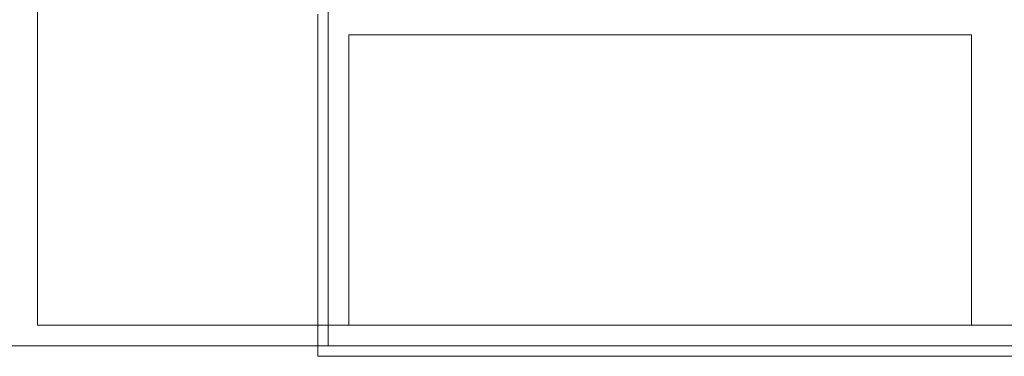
# Model space of a CAD drawing. Header units: millimetres. Extents: x -16331 to -10174, y -4135 to -3584.
# Tile 120 of 256: x -10365.144 to -10364.195, y -3998.22 to -3997.895. Entities that reach past the tile are written whole.
import ezdxf

# ---------------------------------------------------------------- set-up
doc = ezdxf.new("R2010")
doc.units = ezdxf.units.MM
doc.layers.add('A-DETL', color=7, linetype='Continuous', lineweight=5, true_color=0x00a600)
for name, color, linetype, lineweight in [('I-WALL', 7, 'Continuous', 5), ('IFC-IfcWall-Contorno', 250, 'Continuous', 5), ('IFC-IfcWallStandardCase-Contorno', 250, 'Continuous', 5), ('IFC-Pilar-Contorno', 83, 'Continuous', 5), ('IFC-Sapata-Contorno', 253, 'Continuous', 5)]:
    doc.layers.add(name, color=color, linetype=linetype, lineweight=lineweight)

msp = doc.modelspace()

# ---------------------------------------------------------------- linework, layer by layer
at = {"layer": 'A-DETL', "color": 7, "lineweight": 5}
for p, q in [((-10364.22709, -3997.90984), (-10364.82709, -3997.90984)), ((-10364.82709, -3997.90984), (-10364.82709, -3998.18984)), ((-10364.22709, -3998.18984), (-10364.22709, -3997.90984)), ((-10364.82709, -3998.18984), (-10364.22709, -3998.18984))]:
    msp.add_line(p, q, dxfattribs=at)
at = {"layer": 'A-DETL', "linetype": 'Continuous', "lineweight": 5}
msp.add_line((-10364.84709, -3998.20984), (-10376.16709, -3998.20984), dxfattribs=at)
at = {"layer": 'I-WALL', "lineweight": 5}
for p, q in [((-10364.84709, -3996.28984), (-10364.84709, -3998.20984)), ((-10364.84709, -3998.20984), (-10347.16709, -3998.20984))]:
    msp.add_line(p, q, dxfattribs=at)
at = {"layer": 'IFC-IfcWall-Contorno', "lineweight": 5}
for p, q in [((-10364.84709, -3997.88983), (-10364.84709, -3997.98556)), ((-10364.84709, -3997.98556), (-10364.84709, -3998.18983)), ((-10364.84709, -3998.18983), (-10364.84709, -3998.20983)), ((-10364.85709, -3998.20983), (-10364.85709, -3998.21983)), ((-10364.84709, -3998.20983), (-10364.85709, -3998.20983)), ((-10364.84709, -3998.20983), (-10364.75137, -3998.20983)), ((-10360.20709, -3998.20983), (-10364.84709, -3998.20983)), ((-10364.75137, -3998.20983), (-10364.52709, -3998.20983)), ((-10364.52709, -3998.20983), (-10361.61154, -3998.20983)), ((-10364.85709, -3998.21983), (-10347.15709, -3998.21983))]:
    msp.add_line(p, q, dxfattribs=at)
at = {"layer": 'IFC-IfcWallStandardCase-Contorno', "lineweight": 5}
for p, q in [((-10364.85709, -3997.88983), (-10364.85709, -3998.20983)), ((-10364.84709, -3998.20983), (-10364.84709, -3997.88983)), ((-10364.85709, -3998.20983), (-10364.84909, -3998.20983)), ((-10364.84909, -3998.20983), (-10364.84709, -3998.20983))]:
    msp.add_line(p, q, dxfattribs=at)
at = {"layer": 'IFC-Pilar-Contorno', "lineweight": 5}
for p, q in [((-10364.8271, -3997.90983), (-10364.8271, -3998.1538)), ((-10364.74989, -3997.90983), (-10364.8271, -3997.90983)), ((-10364.2271, -3997.90983), (-10364.74989, -3997.90983)), ((-10364.2271, -3997.94586), (-10364.2271, -3997.90983)), ((-10364.2271, -3998.18983), (-10364.2271, -3997.94586)), ((-10364.8271, -3998.1538), (-10364.8271, -3998.18983)), ((-10364.8271, -3998.18983), (-10364.3043, -3998.18983)), ((-10364.3043, -3998.18983), (-10364.2271, -3998.18983))]:
    msp.add_line(p, q, dxfattribs=at)
at = {"layer": 'IFC-Sapata-Contorno', "lineweight": 5}
for p, q in [((-10365.1271, -3996.98983), (-10365.1271, -3998.18983)), ((-10365.1271, -3998.18983), (-10364.8271, -3998.18983)), ((-10364.2271, -3998.18983), (-10363.9271, -3998.18983))]:
    msp.add_line(p, q, dxfattribs=at)

doc.saveas('drawing.dxf')
